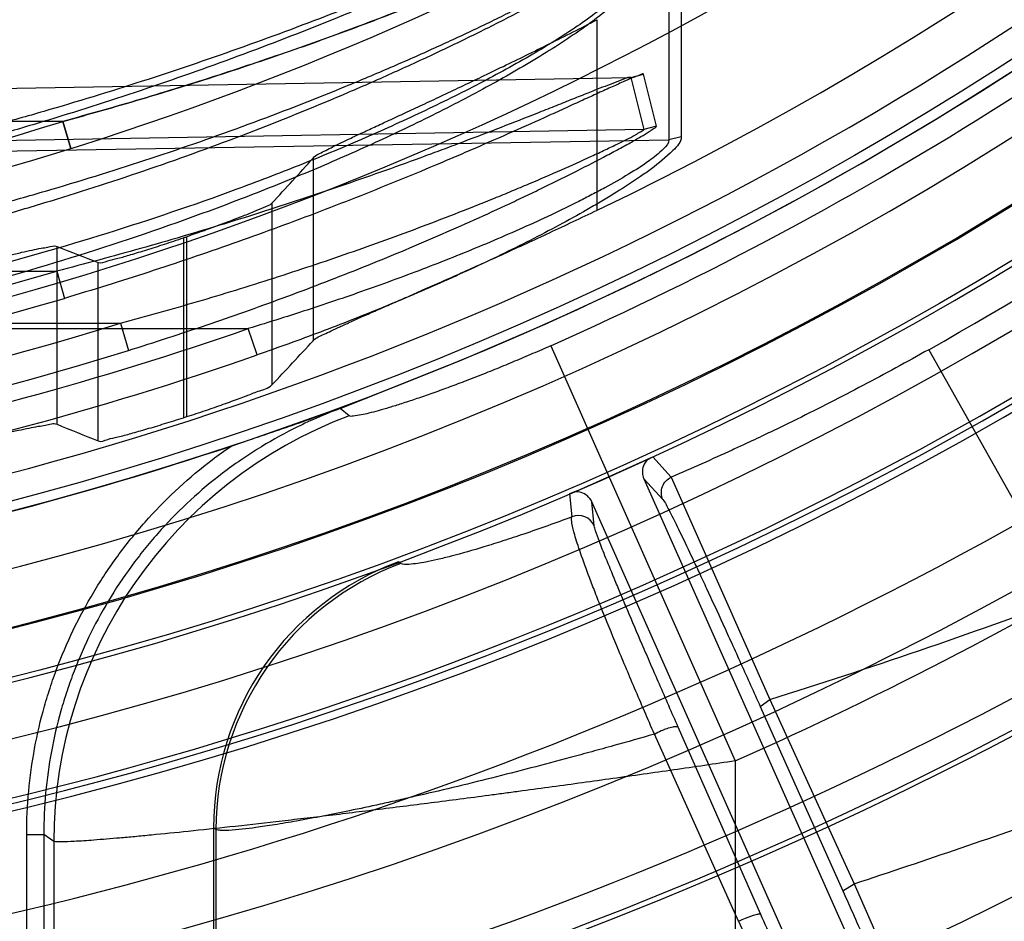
# Model space of a CAD drawing. Header units: millimetres. Extents: x 0 to 297, y 0 to 210.
# Tile 22 of 256: x 146.9262 to 147.0301, y 90.816 to 90.9111. Entities that reach past the tile are written whole.
import ezdxf

# ---------------------------------------------------------------- set-up
doc = ezdxf.new("R2010")
doc.units = ezdxf.units.MM
doc.header["$LTSCALE"] = 16.335
doc.layers.get('0').update_dxf_attribs({"linetype": 'CONTINUOUS'})
for name, color, linetype in [('01_GLOBAL', 7, 'CONTINUOUS'), ('INTFCLR_1', 7, 'CONTINUOUS'), ('INTFCLR_144815', 7, 'CONTINUOUS')]:
    doc.layers.add(name, color=color, linetype=linetype)

msp = doc.modelspace()

# ---------------------------------------------------------------- linework, layer by layer
at = {"color": 7, "linetype": 'Continuous'}
msp.add_circle((147.7028034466, 92.1254639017), 2.28, dxfattribs=at)
at = {"color": 9, "linetype": 'Continuous'}
msp.add_arc((147.7028034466, 92.1254639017), 2.2507792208, 182.9674534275, 267.0325465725, dxfattribs=at)
at = {"layer": '01_GLOBAL', "color": 7, "linetype": 'Continuous'}
msp.add_circle((147.7028034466, 92.1254639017), 2.31, dxfattribs=at)
at = {"layer": 'INTFCLR_1', "color": 9, "linetype": 'Continuous'}
for p, q in [((146.994679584, 90.969072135), (146.9946795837, 90.8984232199)), ((146.9959774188, 90.96931345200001), (146.9959774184, 90.898734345)), ((146.8535833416, 90.9026090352), (146.9906522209, 90.9049998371)), ((146.9906522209, 90.9049998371), (146.990609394, 90.9050139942)), ((146.9906522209, 90.9049998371), (146.9919774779, 90.9053346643)), ((146.990652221, 90.9049998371), (146.9920326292, 90.89952227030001)), ((146.9933480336, 90.8998520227), (146.9919774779, 90.9053346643)), ((146.9307336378, 90.9003649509), (146.8506356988, 90.9003649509)), ((146.931578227, 90.8975021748), (146.9307336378, 90.9003649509)), ((146.9307336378, 90.9003649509), (146.9315782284, 90.8975021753)), ((146.9920326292, 90.89952227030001), (146.8535833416, 90.8971073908)), ((146.9933480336, 90.8998520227), (146.9920326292, 90.89952227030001)), ((146.8535833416, 90.896032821), (146.9946795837, 90.8984232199)), ((146.9959774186, 90.89873434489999), (146.9946795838, 90.8984232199)), ((146.8506356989, 90.8845707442), (146.9300996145, 90.8845707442)), ((146.9300996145, 90.8845707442), (146.9308989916, 90.88169647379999)), ((146.8506356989, 90.87906909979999), (146.9368146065, 90.87906909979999)), ((146.9368147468, 90.87906909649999), (146.9376538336, 90.8762072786)), ((146.8266356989, 90.878512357), (146.9503000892, 90.878512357)), ((146.951228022, 90.8757219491), (146.9503000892, 90.878512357))]:
    msp.add_line(p, q, dxfattribs=at)
at = {"layer": 'INTFCLR_1', "color": 6, "linetype": 'Continuous'}
for centre, radius, start, end in [((146.8326356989, 91.21329615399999), 0.3620710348, 270, 90.00000002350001), ((146.8326356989, 91.21329615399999), 0.3440948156, 270, 90.00000002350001), ((146.8328686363, 91.2132989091), 0.3530027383, 273.3847160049, 287.2678979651)]:
    msp.add_arc(centre, radius, start, end, dxfattribs=at)
at = {"layer": 'INTFCLR_1', "color": 9, "linetype": 'Continuous'}
for centre, radius, start, end in [((146.8326356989, 91.21329615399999), 0.312931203, 269.9999999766, 303.1824438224), ((146.8326356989, 91.21329615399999), 0.330931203, 269.9999999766, 298.0879374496), ((146.8326876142, 91.21329853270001), 0.327933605, 273.6533268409, 287.396429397), ((146.8324589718, 91.21329853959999), 0.342922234, 273.5317162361, 286.5427789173), ((146.8324070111, 91.2132963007), 0.3459177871, 273.5313428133, 286.5425042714), ((146.8329253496, 91.21327499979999), 0.3499809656, 273.3839117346, 287.2680685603), ((146.8337755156, 91.2131947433), 0.3543871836, 273.1956074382, 289.1963105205), ((146.8337323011, 91.21319359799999), 0.3573406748, 272.2498865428, 289.1963144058)]:
    msp.add_arc(centre, radius, start, end, dxfattribs=at)
for points, knots in [([(146.9822175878, 90.9386644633), (146.981355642, 90.938212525), (146.9800522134, 90.9375367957), (146.9782398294, 90.9366132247), (146.9761449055, 90.93555896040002), (146.9738510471, 90.9344297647), (146.971388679, 90.9332463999), (146.9686769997, 90.9319660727), (146.9658621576, 90.9306742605), (146.9629602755, 90.9293814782), (146.9599408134, 90.9280640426), (146.9545027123, 90.9257670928), (146.9465237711, 90.9226201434), (146.9383496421, 90.9196992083), (146.9316580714, 90.917492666), (146.9248557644, 90.9153742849), (146.9162544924, 90.9129298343), (146.9058229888, 90.91033787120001), (146.8918285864, 90.9073518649), (146.8742178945, 90.90449997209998), (146.8532881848, 90.9025089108), (146.8394068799, 90.9020781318), (146.8326356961, 90.9020785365)], [0, 0, 0, 0, 0.0187784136, 0.0283277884, 0.0392482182, 0.0640293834, 0.0776580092, 0.09196060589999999, 0.1218891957, 0.1374137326, 0.153256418, 0.1854526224, 0.251312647, 0.3187201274, 0.3529062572, 0.3872583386, 0.456181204, 0.5254040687, 0.5946131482, 0.7322372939, 0.8693511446, 1, 1, 1, 1]), ([(146.9871699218, 90.9231253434), (146.9871425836, 90.92323131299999), (146.9865264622, 90.9229575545), (146.9858716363, 90.92277758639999), (146.9844529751, 90.9221317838), (146.982927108, 90.92145947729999), (146.9805797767, 90.92038707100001), (146.977470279, 90.9189673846), (146.9741598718, 90.9174735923), (146.9713237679, 90.9162165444), (146.9683154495, 90.91490104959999), (146.9652353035, 90.9135849), (146.9620918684, 90.9122763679), (146.9572261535, 90.9102881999), (146.9497761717, 90.9073920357), (146.9396236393, 90.9037852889), (146.9309727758, 90.9010092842), (146.9239429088, 90.8989367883), (146.9168441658, 90.8969675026), (146.9096903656, 90.89516913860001), (146.9024871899, 90.8935456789), (146.8952563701, 90.89204089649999), (146.8861929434, 90.8903882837), (146.8716762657, 90.88823638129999), (146.8538256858, 90.8864925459), (146.8395732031, 90.88603110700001), (146.832635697, 90.8860265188)], [0, 0, 0, 0, 0.0020483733, 0.007851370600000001, 0.0170198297, 0.0288615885, 0.0399446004, 0.06501526, 0.0930100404, 0.1078658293, 0.1230869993, 0.1544625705, 0.1705587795, 0.1868162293, 0.2528433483, 0.3201433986, 0.3884472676, 0.4228633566, 0.4573152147, 0.5263276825, 0.5608980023, 0.5955139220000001, 0.6645613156, 0.7332994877, 0.8701505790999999, 1, 1, 1, 1]), ([(146.986283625, 90.9229410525), (146.9857995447, 90.9229325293), (146.9844094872, 90.9222113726), (146.9824857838, 90.92149778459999), (146.9798061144, 90.9203067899), (146.9767051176, 90.9189627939), (146.9734151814, 90.9175401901), (146.9705942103, 90.9163452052), (146.9676020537, 90.9150941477), (146.9645385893, 90.9138427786), (146.9614125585, 90.9125988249), (146.9565719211, 90.9107081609), (146.9491603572, 90.90795450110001), (146.9390633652, 90.90452715), (146.9304616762, 90.9018904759), (146.9234717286, 90.8999223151), (146.9164107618, 90.8980517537), (146.9092963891, 90.89634429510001), (146.902133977, 90.8948033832), (146.8949419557, 90.89337488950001), (146.8859274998, 90.8918065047), (146.8714885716, 90.8897646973), (146.8537261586, 90.8881102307), (146.8395452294, 90.8876727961), (146.8326356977, 90.8876685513)], [0, 0, 0, 0, 0.009141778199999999, 0.0283401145, 0.0393789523, 0.0643480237, 0.0922326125, 0.107032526, 0.1221986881, 0.1534687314, 0.1695151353, 0.1857253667, 0.2515933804, 0.3187850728, 0.3870328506, 0.4214402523, 0.4558959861, 0.5249520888, 0.5595609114, 0.5942257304, 0.663399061, 0.7322951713, 0.8695348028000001, 1, 1, 1, 1]), ([(146.9444940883, 90.9219252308), (146.9422910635, 90.92110485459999), (146.938956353, 90.9199215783), (146.9344695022, 90.9184199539), (146.9276453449, 90.91619724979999), (146.9195848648, 90.9138236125), (146.9102649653, 90.9114368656), (146.9008839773, 90.9092282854), (146.8890900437, 90.90689064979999), (146.8748689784, 90.9047140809), (146.8606025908, 90.90317283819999), (146.8465194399, 90.90227174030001), (146.8371892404, 90.9020826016), (146.8326356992, 90.9020785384)], [0, 0, 0, 0, 0.0617613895, 0.09294716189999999, 0.1243056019, 0.2503181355, 0.3136033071, 0.3770490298, 0.5034991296, 0.6293644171, 0.7549040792, 0.8803678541, 1, 1, 1, 1]), ([(146.9307336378, 90.9003649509), (146.9334915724, 90.9011170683), (146.9389747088, 90.9026696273), (146.9471092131, 90.90519657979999), (146.9551210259, 90.9078972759), (146.9617003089, 90.9102890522), (146.9668699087, 90.91228072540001), (146.970040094, 90.9135405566), (146.9725226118, 90.9145558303), (146.9749048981, 90.9155457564), (146.9777337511, 90.91674759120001), (146.9804437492, 90.91793603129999), (146.982432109, 90.9188224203), (146.9837657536, 90.91942007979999), (146.9848233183, 90.9199198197), (146.9858508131, 90.9203550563), (146.986102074, 90.9205425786), (146.9866944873, 90.9207398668), (146.9866198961, 90.92073856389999)], [0, 0, 0, 0, 0.1439991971, 0.2870321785, 0.429031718, 0.5698547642, 0.6396317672, 0.7080941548, 0.7416889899, 0.7747394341, 0.8380349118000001, 0.8965827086, 0.9235688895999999, 0.9481140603, 0.9691313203, 0.9856404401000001, 0.9962420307, 1, 1, 1, 1]), ([(146.9307336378, 90.9003649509), (146.9334915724, 90.9011170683), (146.9389747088, 90.9026696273), (146.9471092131, 90.90519657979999), (146.9551210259, 90.9078972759), (146.9617003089, 90.9102890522), (146.9668699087, 90.91228072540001), (146.970040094, 90.9135405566), (146.9725226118, 90.9145558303), (146.9749048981, 90.9155457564), (146.9777337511, 90.91674759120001), (146.9804437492, 90.91793603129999), (146.982432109, 90.9188224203), (146.9837657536, 90.91942007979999), (146.9848233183, 90.9199198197), (146.9858508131, 90.9203550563), (146.986102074, 90.9205425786), (146.9866944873, 90.9207398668), (146.9866198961, 90.92073856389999)], [0, 0, 0, 0, 0.1439991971, 0.2870321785, 0.429031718, 0.5698547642, 0.6396317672, 0.7080941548, 0.7416889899, 0.7747394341, 0.8380349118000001, 0.8965827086, 0.9235688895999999, 0.9481140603, 0.9691313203, 0.9856404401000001, 0.9962420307, 1, 1, 1, 1]), ([(146.9866198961, 90.92073856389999), (146.9852527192, 90.92010161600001), (146.9833974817, 90.91925374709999), (146.9810127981, 90.9181884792), (146.9794520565, 90.91749944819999), (146.9772209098, 90.9165298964), (146.974298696, 90.91528791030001), (146.9712965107, 90.914049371), (146.9688155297, 90.9130552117), (146.9662718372, 90.9120496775), (146.9617482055, 90.91030761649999), (146.9551810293, 90.9079185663), (146.9485153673, 90.9056690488), (146.9431033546, 90.9039535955), (146.9376317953, 90.902288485), (146.933498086, 90.9011189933), (146.9307336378, 90.9003649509)], [0, 0, 0, 0, 0.0759741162, 0.1027488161, 0.1315639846, 0.1619136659, 0.2252908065, 0.2915052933, 0.3255020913, 0.359924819, 0.4292864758, 0.5696782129, 0.7119073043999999, 0.7836250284, 0.8556590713, 1, 1, 1, 1]), ([(146.8326356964, 90.8776657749), (146.8396963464, 90.8776610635), (146.8541493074, 90.8781077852), (146.8758941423, 90.8801932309), (146.8941343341, 90.8831775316), (146.9085920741, 90.8862990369), (146.917581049, 90.88856210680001), (146.9247355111, 90.8905609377), (146.9318371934, 90.8926783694), (146.9405846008, 90.8955364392), (146.9508602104, 90.8992968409), (146.9584007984, 90.902363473), (146.9633251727, 90.90449887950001), (146.9665083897, 90.9059141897), (146.9703602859, 90.90769057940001), (146.9741008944, 90.9095014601), (146.9769675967, 90.910942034), (146.9796026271, 90.9123001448), (146.9820674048, 90.9136173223), (146.9843143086, 90.9148756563), (146.9857358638, 90.91569477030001), (146.9868827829, 90.916397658), (146.9878080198, 90.9169625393), (146.9882492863, 90.9173369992), (146.9885999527, 90.91755928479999), (146.9885780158, 90.91764501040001)], [0, 0, 0, 0, 0.1300529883, 0.2661331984, 0.4020883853, 0.4702131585, 0.5385311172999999, 0.5727886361, 0.6070347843, 0.6750245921, 0.7422551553, 0.8085421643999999, 0.8249273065, 0.8411194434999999, 0.8727085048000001, 0.9030533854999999, 0.9176641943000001, 0.9318013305, 0.9576606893, 0.9691088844, 0.9792876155, 0.9877522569, 0.9942421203, 0.9983701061, 1, 1, 1, 1]), ([(146.8326356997, 90.87944550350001), (146.8396686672, 90.8794404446), (146.8540509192, 90.8798629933), (146.8756854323, 90.8818399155), (146.8938293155, 90.884670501), (146.9082129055, 90.8876338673), (146.917154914, 90.889782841), (146.9242722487, 90.8916815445), (146.931334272, 90.89369245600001), (146.9400325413, 90.8964072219), (146.950252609, 90.8999810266), (146.9577553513, 90.9028975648), (146.9626551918, 90.9049290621), (146.9658207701, 90.90627485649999), (146.9696512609, 90.9079641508), (146.973372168, 90.9096870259), (146.9762237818, 90.9110577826), (146.9788439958, 90.9123497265), (146.9812953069, 90.9136030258), (146.9835302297, 90.91480081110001), (146.9849442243, 90.91558038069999), (146.9860837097, 90.91624935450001), (146.9870057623, 90.91678697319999), (146.9874400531, 90.9171431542), (146.9877925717, 90.9173547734), (146.9877702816, 90.917437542)], [0, 0, 0, 0, 0.1306793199, 0.2671604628, 0.4034123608, 0.4716301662, 0.5399963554, 0.5742590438, 0.6084966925, 0.6764262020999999, 0.743534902, 0.8096345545, 0.8259621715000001, 0.8420928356, 0.87354809, 0.9037458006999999, 0.9182785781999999, 0.9323352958, 0.9580329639, 0.9694019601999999, 0.9795046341, 0.9878997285, 0.9943285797, 0.9984072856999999, 1, 1, 1, 1]), ([(146.9912744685, 90.9160206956), (146.9912744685, 90.91564424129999), (146.9908279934, 90.9147466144), (146.9897193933, 90.9134922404), (146.9880742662, 90.9120286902), (146.9860070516, 90.9104560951), (146.9836295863, 90.90882634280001), (146.9800972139, 90.90659456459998), (146.9763292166, 90.9044405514), (146.9723809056, 90.90234486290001), (146.9682228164, 90.9002414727), (146.9628644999, 90.89770999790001), (146.9562781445, 90.89484810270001), (146.9473226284, 90.8912604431), (146.9359304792, 90.8872226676), (146.9220263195, 90.88305377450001), (146.9079096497, 90.87953319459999), (146.898387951, 90.87761238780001), (146.893599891, 90.87675613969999)], [0, 0, 0, 0, 0.0105762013, 0.0264755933, 0.0474618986, 0.0721050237, 0.09948727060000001, 0.1283920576, 0.1894824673, 0.2213568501, 0.2539711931, 0.3203882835, 0.3878155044, 0.4556932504, 0.5913945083, 0.7272133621, 0.8633490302, 1, 1, 1, 1]), ([(146.9904780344, 90.91582522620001), (146.9904792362, 90.915465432), (146.9900268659, 90.91460585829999), (146.9889276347, 90.9134179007), (146.9872906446, 90.9120269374), (146.9852353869, 90.9105325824), (146.9828713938, 90.9089819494), (146.9793553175, 90.90685971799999), (146.9756077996, 90.9048115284), (146.9716822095, 90.9028188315), (146.9675441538, 90.9008194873), (146.9622136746, 90.89841008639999), (146.9556611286, 90.8956922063), (146.9467501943, 90.89227933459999), (146.9354142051, 90.88844399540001), (146.9215842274, 90.8844855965), (146.9075428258, 90.8811412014), (146.8980728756, 90.87933359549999), (146.8933131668, 90.878512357)], [0, 0, 0, 0, 0.0102308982, 0.0258195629, 0.0465372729, 0.07094893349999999, 0.09813150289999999, 0.1268757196, 0.1877218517, 0.2195079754, 0.2520561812, 0.3183951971, 0.3858144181, 0.4537427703, 0.5897004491, 0.725948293, 0.8626566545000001, 1, 1, 1, 1]), ([(146.9906094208, 90.90501401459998), (146.9902390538, 90.9050080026), (146.9891785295, 90.90448892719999), (146.9876204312, 90.9039651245), (146.9858770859, 90.9032525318), (146.9842661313, 90.9026132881), (146.9825445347, 90.9019226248), (146.9801007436, 90.900956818), (146.9769203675, 90.8997038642), (146.9736576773, 90.8984579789), (146.9709735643, 90.89744779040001), (146.9682304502, 90.896432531), (146.9633614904, 90.89467366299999), (146.9563043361, 90.89224635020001), (146.947694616, 90.8894969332), (146.9389500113, 90.88691794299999), (146.9330575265, 90.88533538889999), (146.9300996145, 90.8845707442)], [0, 0, 0, 0, 0.0173850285, 0.0533311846, 0.0782234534, 0.1054977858, 0.1347463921, 0.1652626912, 0.2288340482, 0.2951743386, 0.3291763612, 0.3634359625, 0.4324534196, 0.5721449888, 0.7136705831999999, 0.8566102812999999, 1, 1, 1, 1]), ([(146.9919774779, 90.9053346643), (146.9919566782, 90.9054175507), (146.9914737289, 90.9051719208), (146.990970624, 90.9050506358), (146.989887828, 90.9045459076), (146.9886446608, 90.9040031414), (146.9871598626, 90.9033233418), (146.9855387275, 90.9025840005), (146.9838008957, 90.9017905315), (146.9813381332, 90.90067263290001), (146.9781290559, 90.89923324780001), (146.9748388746, 90.8977907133), (146.9721300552, 90.8966265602), (146.96936345, 90.8954544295), (146.9644558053, 90.8934215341), (146.9573403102, 90.8906143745), (146.9486557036, 90.8874262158), (146.9398338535, 90.8844340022), (146.9338861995, 90.882583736), (146.9308989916, 90.88169647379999)], [0, 0, 0, 0, 0.0039104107, 0.0150974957, 0.03220136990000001, 0.0539793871, 0.078948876, 0.1063294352, 0.1356968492, 0.1663126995, 0.2301093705, 0.2966250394, 0.330703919, 0.3650239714, 0.4341153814, 0.5737737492, 0.7150116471, 0.8574056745, 1, 1, 1, 1]), ([(146.9368147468, 90.87906909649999), (146.939537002, 90.8798041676), (146.9449487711, 90.88132735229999), (146.9529817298, 90.8837992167), (146.9608963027, 90.88644569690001), (146.9673969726, 90.88879604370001), (146.9725065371, 90.8907601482), (146.9756409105, 90.8920090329), (146.9780965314, 90.8930197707), (146.9804566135, 90.8940086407), (146.983260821, 90.8952222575), (146.9859459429, 90.8964233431), (146.987915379, 90.8973516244), (146.9892288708, 90.8979722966), (146.990309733, 90.89852661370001), (146.9912472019, 90.89897048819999), (146.9916409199, 90.8992855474), (146.9920642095, 90.899446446), (146.9920326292, 90.89952227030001)], [0, 0, 0, 0, 0.1433745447, 0.2858317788, 0.4273066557, 0.5676656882, 0.6372666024, 0.7056378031, 0.7392162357, 0.7722895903, 0.8357419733, 0.8946088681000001, 0.921744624, 0.9466267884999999, 0.9680081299, 0.9848759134, 0.9958235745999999, 1, 1, 1, 1]), ([(146.9376538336, 90.8762072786), (146.9404022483, 90.8770616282), (146.9458650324, 90.8788366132), (146.9539672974, 90.88170507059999), (146.961950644, 90.88476989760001), (146.968503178, 90.8874893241), (146.9736546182, 90.8897544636), (146.976814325, 90.8911978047), (146.9792907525, 90.89236230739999), (146.9816718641, 90.89350383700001), (146.9845023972, 90.8949008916), (146.9872076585, 90.8962899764), (146.9891969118, 90.89735168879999), (146.9905184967, 90.8980703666), (146.991615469, 90.8987071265), (146.9925459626, 90.8992184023), (146.992974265, 90.8995821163), (146.9933693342, 90.8997664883), (146.9933480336, 90.8998520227)], [0, 0, 0, 0, 0.142374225, 0.2840993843, 0.4251278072, 0.5653429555, 0.6349948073, 0.7034959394, 0.7371734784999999, 0.7703651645, 0.8341152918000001, 0.8933362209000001, 0.920714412, 0.9457914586, 0.9674006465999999, 0.9844867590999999, 0.9956396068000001, 1, 1, 1, 1]), ([(146.9946795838, 90.8984232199), (146.9946791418, 90.8980492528), (146.9938788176, 90.8971892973), (146.9924575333, 90.89606833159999), (146.9903323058, 90.89471566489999), (146.9883111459, 90.89356967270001), (146.9865443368, 90.8926287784), (146.984671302, 90.8916696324), (146.9812447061, 90.89000302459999), (146.977206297, 90.88820230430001), (146.9730600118, 90.8864835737), (146.9688249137, 90.8847985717), (146.9634559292, 90.88280442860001), (146.9569221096, 90.88056934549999), (146.9525168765, 90.8791826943), (146.9503000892, 90.878512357)], [0, 0, 0, 0, 0.0228670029, 0.0633209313, 0.1156295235, 0.174649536, 0.2059804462, 0.2379334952, 0.3033419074, 0.4389372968, 0.508229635, 0.5777872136, 0.7176351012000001, 0.8583881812, 1, 1, 1, 1]), ([(146.9959774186, 90.89873434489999), (146.9959774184, 90.89816625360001), (146.9947380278, 90.89689445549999), (146.9932666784, 90.8956675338), (146.991240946, 90.8942293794), (146.9895594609, 90.8931385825), (146.9877757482, 90.8920526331), (146.985888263, 90.8909468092), (146.9824384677, 90.88902733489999), (146.978364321, 90.8869486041), (146.9741807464, 90.8849564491), (146.9699115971, 90.8830131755), (146.9645011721, 90.8807041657), (146.957912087, 90.8781130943), (146.9534655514, 90.8765009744), (146.951228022, 90.8757219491)], [0, 0, 0, 0, 0.0335490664, 0.0918893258, 0.1194699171, 0.1790828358, 0.2106183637, 0.2427196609, 0.30828374, 0.4437225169, 0.5127414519, 0.5819205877, 0.7207184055, 0.8600812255, 1, 1, 1, 1])]:
    msp.add_open_spline(points, degree=3, knots=knots, dxfattribs=at)
at = {"layer": 'INTFCLR_144815', "color": 9, "linetype": 'Continuous'}
for p, q in [((146.9871046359, 90.8909995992), (146.9871046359, 90.9110956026)), ((146.9571457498, 90.89650292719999), (146.9571457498, 90.87722531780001)), ((146.9527937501, 90.8917292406), (146.9527937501, 90.8725684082)), ((146.9434653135, 90.8880814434), (146.9434653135, 90.86910804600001)), ((146.9438060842, 90.8692179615), (146.9438060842, 90.88819777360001)), ((146.9301256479, 90.868416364), (146.9301256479, 90.8871728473)), ((146.9344776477, 90.8666528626), (146.9344776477, 90.8854677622)), ((146.9822122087, 90.8767015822), (147.0016778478, 90.83289772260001)), ((147.0220789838, 90.8762829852), (147.03675921, 90.8501673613)), ((146.9609570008, 90.8693106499), (146.959984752, 90.87007079)), ((146.9949242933, 90.8628381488), (146.9929711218, 90.86497561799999)), ((146.9920323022, 90.8626613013), (146.9940355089, 90.860475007)), ((146.9949243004, 90.8628381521), (147.0053197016, 90.839377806)), ((146.9842029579, 90.8610717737), (146.9844409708, 90.85863586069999)), ((146.9867924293, 90.8577153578), (146.9865510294, 90.8602208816)), ((147.0043043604, 90.83864579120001), (147.0053197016, 90.8393778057)), ((147.0053197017, 90.8393778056), (147.0142063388, 90.8199349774)), ((147.0043043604, 90.83864579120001), (147.0130132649, 90.81920296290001)), ((147.0043682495, 90.8167094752), (146.9956569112, 90.8364565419)), ((147.0020295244, 90.8159774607), (146.9931404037, 90.8357245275)), ((147.0016778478, 90.83289772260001), (147.0016778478, 90.8051873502)), ((146.9468825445, 90.82566250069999), (146.946635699, 90.8258340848)), ((146.9468825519, 90.8256624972), (146.9468825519, 90.7983094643)), ((146.9269275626, 90.7933292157), (146.9269275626, 90.82513027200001)), ((146.9269275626, 90.82513027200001), (146.9287250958, 90.82513027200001)), ((146.9287250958, 90.82513027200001), (146.9287250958, 90.7933292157)), ((146.9297765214, 90.8243996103), (146.9287250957, 90.8251302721)), ((146.9297765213, 90.8243996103), (146.9297765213, 90.7948039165)), ((147.0130132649, 90.819202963), (147.0142063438, 90.8199349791)), ((147.0142063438, 90.8199349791), (147.0276927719, 90.7895136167))]:
    msp.add_line(p, q, dxfattribs=at)
at = {"layer": 'INTFCLR_144815', "color": 6, "linetype": 'Continuous'}
for p, q in [((146.9599847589, 90.8700707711), (146.9712818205, 90.8745731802)), ((146.9712818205, 90.8745731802), (146.9628477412, 90.8712033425)), ((146.992447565, 90.8647099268), (146.9929711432, 90.8649755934)), ((146.992032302, 90.8626613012), (147.0256105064, 90.78724342)), ((146.9847507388, 90.8612830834), (146.9842029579, 90.8610717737)), ((147.020129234, 90.7848030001), (146.9865510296, 90.8602208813)), ((146.9663956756, 90.85374133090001), (146.9661604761, 90.85391724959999)), ((146.946635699, 90.82583408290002), (146.946635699, 90.79796249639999))]:
    msp.add_line(p, q, dxfattribs=at)
at = {"layer": 'INTFCLR_144815', "color": 7, "linetype": 'Continuous'}
for p, q in [((146.9571491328, 90.86908868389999), (146.9628477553, 90.871203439)), ((146.9628477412, 90.8712033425), (146.9585775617, 90.8695990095)), ((146.9484914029, 90.8661172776), (146.9571491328, 90.86908868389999))]:
    msp.add_line(p, q, dxfattribs=at)
at = {"layer": 'INTFCLR_144815', "color": 6, "linetype": 'Continuous'}
for radius in [0.3828680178, 0.364857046]:
    msp.add_circle((146.8326356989, 91.21329615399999), radius, dxfattribs=at)
for centre, radius, start, end in [((146.8326356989, 91.21329615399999), 0.5278075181, 313.9937911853, 154.5150993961), ((146.8326356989, 91.21329615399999), 0.5098075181, 312.9543589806, 154.5144414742), ((146.8326356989, 91.21329615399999), 0.49294334, 282.2440355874, 71.2863570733), ((146.8326356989, 91.21329615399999), 0.3966228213, 45.0000000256, 314.9999999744), ((146.8326356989, 91.21329615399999), 0.3959130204, 44.99999995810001, 315.0000000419), ((146.8326356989, 91.21329615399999), 0.3953393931, 44.99999997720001, 315.0000000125), ((146.8326356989, 91.21329615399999), 0.3833823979, 47.86578076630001, 312.1342192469), ((146.8326356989, 91.21329615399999), 0.3779020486, 45.72777364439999, 314.2722263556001), ((146.8326356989, 91.21329615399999), 0.3659046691, 45.6663486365, 314.3336513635), ((146.8326356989, 91.21329615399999), 0.3574013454, 295.6072723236, 334.3927276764), ((146.8326356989, 91.21329615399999), 0.5098075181, 205.4855585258, 293.0456409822), ((146.8326356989, 91.21329615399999), 0.5278075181, 205.4849006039, 292.0062088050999), ((146.8326356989, 91.21329615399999), 0.366, 292.2602718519, 310.9966113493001), ((146.8326356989, 91.21329615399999), 0.343580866, 288.8185484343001, 288.8785955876), ((146.8326356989, 91.21329615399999), 0.4266285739, 259.4836750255, 310.0313711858), ((146.8326356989, 91.21329615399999), 0.3615918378, 287.8487159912, 287.9054519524), ((146.8326356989, 91.21329615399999), 0.366, 280.6326298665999, 288.4538817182), ((146.8326356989, 91.21329615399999), 0.3834509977, 293.2829108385, 294.7170891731), ((146.9765859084, 90.8258401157), 0.029950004, 110.3706651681, 180.0115408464), ((146.8326356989, 91.21329615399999), 0.4695339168, 294.5878227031, 308.4121772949), ((146.8326356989, 91.21329615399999), 0.4643714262, 259.4503932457, 303.9200871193), ((146.8326356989, 91.21329615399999), 0.465, 259.2774523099, 303.8556636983)]:
    msp.add_arc(centre, radius, start, end, dxfattribs=at)
at = {"layer": 'INTFCLR_144815', "color": 9, "linetype": 'Continuous'}
for centre, radius, start, end in [((146.8326356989, 91.21329615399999), 0.4131757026, 52.2436298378, 307.7563701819), ((146.8326356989, 91.21329615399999), 0.4896672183, 292.4997540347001, 54.0964566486), ((146.8326356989, 91.21329615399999), 0.3891912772, 52.5411294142, 307.4588705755), ((146.8326356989, 91.21329615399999), 0.3777730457, 45.7280221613, 314.2719778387), ((146.8326356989, 91.21329615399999), 0.3717739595, 45.73034182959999, 314.2696581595), ((146.8326378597, 91.2132971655), 0.4417306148, 292.4997540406, 54.09645665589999), ((146.8326356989, 91.21329615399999), 0.4997304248, 203.8266800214, 313.0809380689), ((146.8326356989, 91.21329615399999), 0.5057308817, 203.8278898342, 312.5732768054), ((146.8326356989, 91.21329615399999), 0.5237295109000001, 203.8266800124, 319.1799903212), ((146.8326356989, 91.21329615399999), 0.3683327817, 293.9594928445, 310.8607650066), ((146.8326356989, 91.21329615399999), 0.386609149, 299.3413979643, 308.1335617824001), ((146.8326356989, 91.21329615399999), 0.4071801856, 258.4596803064, 309.0091107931), ((146.8326356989, 91.21329615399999), 0.4162669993, 293.9594928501, 308.3380929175), ((146.8326356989, 91.21329615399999), 0.4231029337, 259.4138369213, 309.1798196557), ((146.8326356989, 91.21329615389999), 0.4261011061, 259.4138369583, 309.1798197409), ((146.9778564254, 90.8242984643), 0.048080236, 110.578199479, 179.8794666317), ((146.9851487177, 90.85698003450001), 0.0018007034, 24.1016109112, 113.1433378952), ((146.9769302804, 90.8256003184), 0.0300477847, 110.5234172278, 179.8814375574), ((146.8285411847, 91.405677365), 0.5932501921, 287.3365010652, 290.5471625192), ((146.6428607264, 91.94427817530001), 1.1840796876, 288.2772451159, 289.4304359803)]:
    msp.add_arc(centre, radius, start, end, dxfattribs=at)
at = {"layer": 'INTFCLR_144815', "color": 7, "linetype": 'Continuous'}
for centre, radius, start, end in [((146.8948467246, 91.0457166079), 0.1872939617, 289.5951061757, 289.8934291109), ((146.823455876, 91.2458601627), 0.3997891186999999, 289.1015914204, 289.5363943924), ((146.7741505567, 91.38922131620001), 0.5513919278, 288.4320806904, 289.067972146)]:
    msp.add_arc(centre, radius, start, end, dxfattribs=at)
at = {"layer": 'INTFCLR_144815', "color": 6, "linetype": 'Continuous'}
for centre, major_axis, ratio, start_param, end_param in [((146.3252888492, 91.21329615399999), (0.7614070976, 0), 0.7456587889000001, -0.6021168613, -0.5919499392), ((147.162707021, 91.21329615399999), (0.4953586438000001, 0), 0.7456587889, -2.0595447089, -2.0496201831), ((146.3037042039, 91.21329615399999), (0.7938005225, 0), 0.7456587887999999, -0.6133947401, -0.6038052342), ((147.1842916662, 91.21329615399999), (0.5277520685, 0), 0.7456587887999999, -2.0732771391, -2.0638918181)]:
    msp.add_ellipse(centre, major_axis=major_axis, ratio=ratio, start_param=start_param, end_param=end_param, dxfattribs=at)
for points, knots in [([(146.9571457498, 90.89650292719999), (146.9574473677, 90.896837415), (146.9581521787, 90.8971215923), (146.9590760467, 90.8976203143), (146.9599821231, 90.89805601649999), (146.9610457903, 90.8985670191), (146.9622746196, 90.89914434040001), (146.963662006, 90.89979157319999), (146.9652008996, 90.90050619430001), (146.9668891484, 90.90128997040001), (146.9687142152, 90.90213980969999), (146.970673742, 90.903057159), (146.9727550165, 90.90403894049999), (146.9749492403, 90.9050837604), (146.9772452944, 90.9061890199), (146.9796243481, 90.90734815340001), (146.9820754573, 90.90855795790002), (146.9845765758, 90.9098095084), (146.9862587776, 90.91066324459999), (146.9871046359, 90.9110956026)], [0, 0, 0, 0, 0.0405357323, 0.0652334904, 0.0952481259, 0.130785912, 0.1715185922, 0.2174130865, 0.2685791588, 0.3242218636, 0.3849330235, 0.4497704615, 0.518949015, 0.5920431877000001, 0.6684963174, 0.7482898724, 0.8302203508, 0.9145038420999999, 1, 1, 1, 1]), ([(146.9527937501, 90.8917292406), (146.9525580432, 90.8914735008), (146.9518275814, 90.8912733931), (146.9507752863, 90.8907664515), (146.9497338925, 90.8903688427), (146.9487697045, 90.8899903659), (146.9479868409, 90.8896943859), (146.9472159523, 90.88940805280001), (146.9464355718, 90.889122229), (146.9455963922, 90.8888211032), (146.9447067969, 90.8885080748), (146.9440976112, 90.88829746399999), (146.9438060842, 90.88819777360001)], [0, 0, 0, 0, 0.1079590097, 0.2200936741, 0.3678935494, 0.4519800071, 0.5419522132, 0.6276092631, 0.7072652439, 0.7999211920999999, 0.904362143, 1, 1, 1, 1]), ([(146.9571457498, 90.87722531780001), (146.9574502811, 90.87755453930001), (146.9581595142, 90.8778229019), (146.959089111, 90.8783022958), (146.9600010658, 90.8787187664), (146.9610712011, 90.87920693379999), (146.9623069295, 90.8797572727), (146.9637005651, 90.8803730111), (146.9652458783, 90.88105194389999), (146.9669394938, 90.88179521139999), (146.9687688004, 90.8825997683), (146.9707305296, 90.8834664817), (146.9728112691, 90.8843920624), (146.9750031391, 90.88537545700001), (146.97729344, 90.88641339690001), (146.9796647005, 90.88750015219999), (146.982104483, 90.8886318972), (146.9845918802, 90.8898006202), (146.9862640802, 90.89059674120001), (146.9871046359, 90.8909995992)], [0, 0, 0, 0, 0.0407909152, 0.06566460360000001, 0.09592600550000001, 0.131731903, 0.172732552, 0.2189359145, 0.2703208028, 0.326251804, 0.3871623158, 0.4520877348, 0.5213206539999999, 0.5942967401, 0.6705958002, 0.7500293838, 0.8315473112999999, 0.9152194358, 1, 1, 1, 1]), ([(146.9344776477, 90.8854677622), (146.9347914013, 90.8853463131), (146.9355130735, 90.8857167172), (146.9366399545, 90.8859189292), (146.9377278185, 90.886260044), (146.9387452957, 90.8865579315), (146.9396074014, 90.88682318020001), (146.9405221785, 90.8871101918), (146.9414783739, 90.88741804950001), (146.9424646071, 90.8877429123), (146.9431298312, 90.88796711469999), (146.9434653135, 90.8880814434)], [0, 0, 0, 0, 0.1077340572, 0.2245752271, 0.3788559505, 0.4681502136, 0.564854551, 0.6674953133, 0.7752128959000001, 0.8865054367, 1, 1, 1, 1]), ([(146.9001667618, 90.8806922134), (146.9005954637, 90.880779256), (146.9014523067, 90.8809542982), (146.9027355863, 90.8812196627), (146.9040146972, 90.8814873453), (146.9052871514, 90.88175676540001), (146.9065504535, 90.88202730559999), (146.9078021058, 90.8822983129), (146.9090396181, 90.882569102), (146.9102604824, 90.8828389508), (146.9114621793, 90.8831071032), (146.9126422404, 90.88337278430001), (146.9137982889, 90.8836352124), (146.9149280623, 90.8838936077), (146.9160293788, 90.8841471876), (146.9171001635, 90.8843951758), (146.9181384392, 90.8846368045), (146.9191423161, 90.88487131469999), (146.9201100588, 90.8850979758), (146.9210400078, 90.8853160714), (146.9219306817, 90.8855249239), (146.9227806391, 90.8857238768), (146.9235886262, 90.8859122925), (146.92435347, 90.886089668), (146.9252837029, 90.8863033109), (146.926331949, 90.88654169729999), (146.9274472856, 90.88677993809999), (146.9283765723, 90.88698171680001), (146.9292314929, 90.8870979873), (146.9298294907, 90.8872902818), (146.9301256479, 90.8871728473)], [0, 0, 0, 0, 0.0427966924, 0.08555823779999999, 0.1282023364, 0.1706459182, 0.2128052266, 0.2545964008, 0.2959354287, 0.3367384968, 0.3769192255, 0.4163916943, 0.45507645, 0.4928956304, 0.5297741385, 0.5656400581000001, 0.6004257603, 0.6340655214, 0.666495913, 0.697664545, 0.7275131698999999, 0.7559962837, 0.7830653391, 0.8086820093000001, 0.8328060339, 0.8764527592, 0.9137808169, 0.9446172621, 0.9688315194, 1, 1, 1, 1]), ([(146.9438060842, 90.8692179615), (146.9441381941, 90.8693252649), (146.9447988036, 90.86954109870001), (146.9457790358, 90.86986853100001), (146.9467351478, 90.87019492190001), (146.9476543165, 90.87051598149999), (146.9485241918, 90.8708257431), (146.9493318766, 90.87112331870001), (146.9502700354, 90.8714640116), (146.9513846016, 90.871968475), (146.9524256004, 90.8721784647), (146.9527937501, 90.8725684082)], [0, 0, 0, 0, 0.1090785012, 0.2172001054, 0.322994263, 0.4248176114, 0.5215116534, 0.6115008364, 0.6940870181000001, 0.8323965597, 1, 1, 1, 1]), ([(146.9198805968, 90.8664410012), (146.9204704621, 90.866570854), (146.9216022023, 90.8668202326), (146.9232235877, 90.86717636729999), (146.9246897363, 90.8674941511), (146.9259925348, 90.8677725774), (146.927122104, 90.8680000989), (146.9280804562, 90.86819812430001), (146.9290436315, 90.8683230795), (146.9297509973, 90.868569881), (146.9301256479, 90.868416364)], [0, 0, 0, 0, 0.1734866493, 0.3328789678, 0.4767977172, 0.6044636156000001, 0.7153194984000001, 0.8084039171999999, 0.8837034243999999, 1, 1, 1, 1]), ([(146.9344776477, 90.8666528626), (146.934790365, 90.86652755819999), (146.9355171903, 90.8668850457), (146.9366464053, 90.8670701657), (146.9377367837, 90.8673928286), (146.9387549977, 90.8676732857), (146.9396167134, 90.86792318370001), (146.9405302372, 90.8681934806), (146.9414844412, 90.86848340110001), (146.9424678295, 90.8687892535), (146.9431309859, 90.8690003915), (146.9434653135, 90.86910804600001)], [0, 0, 0, 0, 0.1083770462, 0.2256677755, 0.3802473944, 0.4695839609, 0.5662025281, 0.6686928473, 0.7761132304, 0.8870081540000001, 1, 1, 1, 1]), ([(146.9924475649, 90.8647099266), (146.9922448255, 90.86452069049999), (146.9918197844, 90.8638953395), (146.9918484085, 90.8630743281), (146.992032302, 90.8626613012)], [0, 0, 0, 0, 0.3801955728, 1, 1, 1, 1]), ([(146.9865510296, 90.8602208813), (146.9864380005, 90.8604747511), (146.9859858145, 90.8610806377), (146.9852005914, 90.8613222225), (146.9847507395, 90.86128307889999)], [0, 0, 0, 0, 0.3809665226, 1, 1, 1, 1])]:
    msp.add_open_spline(points, degree=3, knots=knots, dxfattribs=at)
at = {"layer": 'INTFCLR_144815', "color": 9, "linetype": 'Continuous'}
for points, knots in [([(146.9822122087, 90.8767015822), (146.9815749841, 90.87641841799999), (146.9803062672, 90.8758625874), (146.9784075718, 90.8750546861), (146.9768347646, 90.87440519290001), (146.975585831, 90.8739014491), (146.9743642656, 90.8734166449), (146.9728778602, 90.8728410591), (146.9711494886, 90.87219471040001), (146.9697575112, 90.8716932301), (146.9686852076, 90.87131882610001), (146.9676852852, 90.8709773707), (146.9665178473, 90.87059216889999), (146.9652224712, 90.87018783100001), (146.9640738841, 90.8698518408), (146.9630935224, 90.8695927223), (146.9621992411, 90.8693780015), (146.9615426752, 90.8692859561), (146.9610647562, 90.86922687), (146.9609570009, 90.8693106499)], [0, 0, 0, 0, 0.0926153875, 0.1839672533, 0.2740574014, 0.3186194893, 0.3628329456, 0.4486137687, 0.5303217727, 0.6079142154, 0.6451210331, 0.6811737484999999, 0.7482543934, 0.8083759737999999, 0.8614682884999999, 0.9069882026, 0.9436281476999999, 0.9818712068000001, 1, 1, 1, 1]), ([(147.0220789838, 90.8762829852), (147.0197840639, 90.8749929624), (147.0151914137, 90.8724907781), (147.0099607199, 90.8698196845), (147.0064791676, 90.86811581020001), (147.0046182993, 90.86722075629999), (147.0029130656, 90.8664165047), (146.9996502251, 90.8649046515), (146.9970817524, 90.8637622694), (146.9949243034, 90.8628381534)], [0, 0, 0, 0, 0.2605327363, 0.5175078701, 0.5811533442, 0.6441221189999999, 0.7218571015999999, 0.7677317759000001, 1, 1, 1, 1]), ([(146.9599852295, 90.8700714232), (146.9583085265, 90.8694497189), (146.9553118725, 90.8681422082), (146.9518726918, 90.86620472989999), (146.9494083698, 90.8645875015), (146.9458450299, 90.862008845), (146.9425411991, 90.8589723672), (146.9396626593, 90.8556422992), (146.9378405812, 90.85332626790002), (146.9349483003, 90.8490760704), (146.9326543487, 90.8444411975), (146.9311662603, 90.8402953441), (146.9303007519, 90.8374816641), (146.9291308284, 90.8324756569), (146.9287248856, 90.8280634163), (146.9287250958, 90.8251302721)], [0, 0, 0, 0, 0.09214265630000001, 0.168040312, 0.2031183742, 0.2439730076, 0.3946529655, 0.432634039, 0.4707641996, 0.5464286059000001, 0.6972471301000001, 0.7353716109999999, 0.7733709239, 0.8488649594, 1, 1, 1, 1]), ([(146.9269275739, 90.82513027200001), (146.9269276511, 90.82820753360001), (146.9273514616, 90.8327524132), (146.9285598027, 90.83793272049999), (146.9294595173, 90.8408589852), (146.9310202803, 90.84520442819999), (146.9333806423, 90.8499611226), (146.9363757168, 90.85436954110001), (146.9382797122, 90.85678997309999), (146.941281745, 90.860260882), (146.9446738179, 90.8633774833), (146.9478120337, 90.8656505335), (146.9484913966, 90.8661172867)], [0, 0, 0, 0, 0.1897778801, 0.2846667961, 0.332111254, 0.379555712, 0.5693335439, 0.6642224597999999, 0.7116669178, 0.7591113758, 0.9488892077, 1, 1, 1, 1]), ([(146.9940355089, 90.860475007), (146.9938510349, 90.8608903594), (146.9938111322, 90.86190797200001), (146.9945117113, 90.862646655), (146.9949243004, 90.8628381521)], [0, 0, 0, 0, 0.4997867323, 1, 1, 1, 1]), ([(146.9940355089, 90.860475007), (146.9941768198, 90.8603203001), (146.9944785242, 90.8597198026), (146.9949445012, 90.8588605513), (146.9954547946, 90.8578214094), (146.9961758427, 90.8563437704), (146.9968602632, 90.8549014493), (146.9975002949, 90.853540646), (146.9980003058, 90.8524723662), (146.9989595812, 90.8504097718), (146.999944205, 90.84826920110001), (147.0008261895, 90.8463389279), (147.0014653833, 90.8449360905), (147.0026300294, 90.84236974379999), (147.0036302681, 90.8401490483), (147.0043043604, 90.83864579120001)], [0, 0, 0, 0, 0.0260489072, 0.0822538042, 0.1223051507, 0.1697586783, 0.2867389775, 0.3207346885, 0.3567163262, 0.4333745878, 0.6035331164, 0.6496342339, 0.6972107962, 0.7951849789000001, 1, 1, 1, 1]), ([(146.9844409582, 90.85863585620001), (146.9827593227, 90.8580105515), (146.9806970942, 90.85727394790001), (146.9782624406, 90.8564587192), (146.9768577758, 90.8560002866), (146.974680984, 90.85531818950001), (146.97237285, 90.8546533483), (146.9703275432, 90.85414799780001), (146.9688392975, 90.8538190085), (146.9676103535, 90.8536551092), (146.9666266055, 90.85356931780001), (146.9663956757, 90.85374133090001)], [0, 0, 0, 0, 0.2862642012, 0.3493266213, 0.4096656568, 0.5220067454, 0.713390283, 0.7922919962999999, 0.8590607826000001, 0.9540553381, 1, 1, 1, 1]), ([(146.9931404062, 90.83572452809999), (146.9924374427, 90.8373386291), (146.9914128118, 90.8397149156), (146.9900948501, 90.842823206), (146.9889292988, 90.84561254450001), (146.9879787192, 90.8479389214), (146.9872289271, 90.8498232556), (146.9867981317, 90.85091978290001), (146.9861586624, 90.8525809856), (146.9855219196, 90.8543132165), (146.9850185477, 90.8558181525), (146.9846924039, 90.8568687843), (146.9844784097, 90.85776405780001), (146.9843669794, 90.8584338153), (146.9844409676, 90.85863585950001)], [0, 0, 0, 0, 0.2149472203, 0.3159434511, 0.4122014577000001, 0.584038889, 0.6227608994, 0.6598087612, 0.7278731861, 0.8401191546, 0.8849477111, 0.9218762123, 0.9737300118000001, 1, 1, 1, 1]), ([(146.9956569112, 90.8364565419), (146.99498967, 90.8379710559), (146.9940129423, 90.8401988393), (146.9927477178, 90.84310941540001), (146.9916206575, 90.8457182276), (146.9906913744, 90.84789001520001), (146.9899488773, 90.8496455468), (146.9895194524, 90.85066567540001), (146.9888749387, 90.852209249), (146.9882163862, 90.8538112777), (146.9876663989, 90.85519686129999), (146.9872945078, 90.8561509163), (146.9870073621, 90.8569666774), (146.9868120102, 90.8575261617), (146.9867924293, 90.8577153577)], [0, 0, 0, 0, 0.2154768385, 0.3167067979, 0.4132094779, 0.5854838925, 0.6242670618, 0.6613810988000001, 0.7295908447, 0.8420609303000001, 0.8868613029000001, 0.9237399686, 0.9752353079, 1, 1, 1, 1]), ([(146.9931404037, 90.8357245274), (146.9933763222, 90.8358603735), (146.9940071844, 90.8361735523), (146.9948209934, 90.8364573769), (146.9954112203, 90.83655572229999), (146.9956289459, 90.83650811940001), (146.9956569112, 90.8364565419)], [0, 0, 0, 0, 0.3040087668, 0.7897308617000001, 0.9344809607, 1, 1, 1, 1]), ([(146.9931404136, 90.83572453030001), (146.9917142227, 90.8353140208), (146.9895107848, 90.83468978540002), (146.9865422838, 90.8338691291), (146.9822520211, 90.8327037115), (146.9760145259, 90.83107972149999), (146.9699131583, 90.82960947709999), (146.9659929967, 90.8287206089), (146.9637255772, 90.8282186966), (146.96020688, 90.8274690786), (146.9564890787, 90.82673810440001), (146.9535033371, 90.82622545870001), (146.9520692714, 90.8260011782), (146.9504672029, 90.82577255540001), (146.9489085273, 90.8255724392), (146.9475069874, 90.82555082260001), (146.9470357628, 90.8255915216), (146.9468825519, 90.8256624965)], [0, 0, 0, 0, 0.0938319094, 0.1447928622, 0.1947229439, 0.3749128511, 0.5522850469, 0.5914931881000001, 0.62905593, 0.6991116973, 0.8189556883, 0.8685717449, 0.8906522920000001, 0.9107056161, 0.9709685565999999, 0.9893243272, 1, 1, 1, 1]), ([(147.0016778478, 90.83289772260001), (146.9995133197, 90.8325766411), (146.9952041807, 90.8319477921), (146.9887696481, 90.831032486), (146.9834454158, 90.83029691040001), (146.9797412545, 90.8297960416), (146.9776388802, 90.82951507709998), (146.974551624, 90.8291055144), (146.9700384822, 90.82851842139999), (146.9641870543, 90.82778163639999), (146.959479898, 90.82720858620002), (146.9562854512, 90.82683061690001), (146.9545211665, 90.8266249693), (146.9520299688, 90.8263377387), (146.9485161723, 90.82594310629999), (146.9441355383, 90.8254747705), (146.9410790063, 90.825166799), (146.9391970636, 90.8249866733), (146.9380784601, 90.8248820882), (146.9363511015, 90.8247257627), (146.9342194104, 90.8245526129), (146.9321431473, 90.8244024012), (146.9307398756, 90.824363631), (146.9300131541, 90.82434483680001), (146.9297765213, 90.8243996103)], [0, 0, 0, 0, 0.0906320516, 0.1803670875, 0.2691896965, 0.3132466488, 0.3351832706, 0.357040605, 0.4422358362, 0.5236842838, 0.601309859, 0.6386370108, 0.6569156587, 0.6748782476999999, 0.7425017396, 0.8033654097, 0.8573496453, 0.8697382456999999, 0.8816680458, 0.9038833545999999, 0.9415654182, 0.9703044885, 0.9899399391, 1, 1, 1, 1]), ([(147.0130132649, 90.819202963), (147.0138101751, 90.81742192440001), (147.0149964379, 90.8147573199), (147.0163685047, 90.8116519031), (147.017138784, 90.8099015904), (147.0182320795, 90.8074104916), (147.0192951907, 90.80497208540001), (147.0203243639, 90.802591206), (147.0209469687, 90.8011456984), (147.0216726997, 90.7994512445), (147.0223604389, 90.79783132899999), (147.02286698, 90.7966278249), (147.0234868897, 90.7951471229), (147.0241127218, 90.7936170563), (147.024724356, 90.7921000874), (147.0250343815, 90.7912259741), (147.0252686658, 90.7906989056), (147.025297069, 90.7904144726)], [0, 0, 0, 0, 0.1869736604, 0.2794956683, 0.325328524, 0.3702209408, 0.5401836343, 0.5802300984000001, 0.618772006, 0.691001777, 0.7568676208, 0.7874090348, 0.8161291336, 0.9106750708, 0.9459474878, 0.9726086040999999, 1, 1, 1, 1]), ([(147.0020295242, 90.8159774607), (147.0022647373, 90.8160995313), (147.0028619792, 90.8163790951), (147.0036276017, 90.8166549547), (147.0041430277, 90.8167637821), (147.0043442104, 90.8167512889), (147.0043682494, 90.8167094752)], [0, 0, 0, 0, 0.3192805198, 0.8013736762, 0.941889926, 1, 1, 1, 1]), ([(147.0181631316, 90.7869595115), (147.0179681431, 90.7871735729), (147.017726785, 90.78770372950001), (147.0172773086, 90.78853037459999), (147.0165404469, 90.79003160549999), (147.0156596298, 90.7918558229), (147.0148052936, 90.79366989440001), (147.0142281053, 90.7949034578), (147.0132271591, 90.79705382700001), (147.0121934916, 90.7993003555), (147.0111256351, 90.80163933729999), (147.0103445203, 90.80335591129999), (147.0093434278, 90.8055662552), (147.0083305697, 90.80781550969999), (147.0075039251, 90.809658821), (147.0062449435, 90.81247394), (147.005199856, 90.8148267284), (147.0043682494, 90.8167094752)], [0, 0, 0, 0, 0.0264830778, 0.052147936, 0.0864824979, 0.1791931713, 0.2375592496, 0.2698482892, 0.3037589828, 0.4544952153, 0.4960234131, 0.538924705, 0.6269848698, 0.7179512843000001, 0.7645388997, 0.811752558, 1, 1, 1, 1]), ([(147.0020295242, 90.8159774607), (147.0029116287, 90.81397342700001), (147.0040245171, 90.8114709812), (147.0053708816, 90.8084794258), (147.0062562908, 90.8065213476), (147.0073441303, 90.804133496), (147.0084231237, 90.8017887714), (147.0092674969, 90.7999690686), (147.0104249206, 90.797490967), (147.0115515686, 90.7951138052), (147.0126524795, 90.7928435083), (147.0132895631, 90.79154195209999), (147.0142404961, 90.7896320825), (147.0152284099, 90.7877110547), (147.0160962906, 90.786159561), (147.0165641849, 90.7853805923), (147.0169173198, 90.78488121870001), (147.0171296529, 90.7846298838), (147.0172298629, 90.7845764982)], [0, 0, 0, 0, 0.1880375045, 0.2351964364, 0.2817294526, 0.3725863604, 0.4605382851, 0.5033875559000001, 0.5448634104, 0.6954220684, 0.7292942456, 0.7615477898, 0.8198657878, 0.9125417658, 0.9469166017, 0.9726909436, 0.9902490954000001, 1, 1, 1, 1])]:
    msp.add_open_spline(points, degree=3, knots=knots, dxfattribs=at)

doc.saveas('drawing.dxf')
